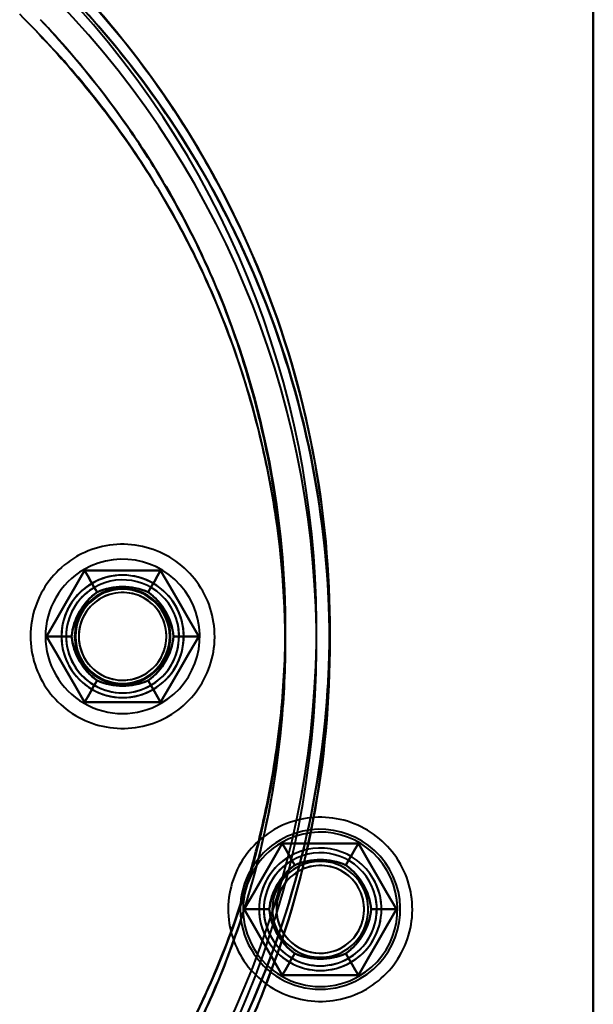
# Model space of a CAD drawing. Header units: millimetres. Extents: x -1041 to 1388, y -120 to 1250.
# Tile 24 of 85: x -213 to -182, y 219 to 272. Entities that reach past the tile are written whole.
import ezdxf

# ---------------------------------------------------------------- set-up
doc = ezdxf.new("R2010")
doc.units = ezdxf.units.MM
doc.layers.add('G-IMPT', color=8, linetype='Continuous', lineweight=40)

# ---------------------------------------------------------------- blocks, each defined once
blk = doc.blocks.new('NEXA 400 CALQUES_dwg-748074-Droite')
at = {"layer": 'G-IMPT', "flags": 128}
for points in [[(-182.5, 178.872), (-182.5, 208.872), (-182.5, 238.872), (-182.5, 268.872), (-182.5, 298.872)], [(-182.5, 178.872), (-182.5, 208.872), (-182.5, 238.872), (-182.5, 268.872), (-182.5, 298.872)], [(-182.5, 298.872), (-182.5, 268.872), (-182.5, 238.872), (-182.5, 208.872), (-182.5, 178.872)], [(-182.5, 298.872), (-182.5, 268.872), (-182.5, 238.872), (-182.5, 208.872), (-182.5, 178.872)], [(-182.5, 298.872), (-182.5, 268.872), (-182.5, 238.872), (-182.5, 208.872), (-182.5, 178.872)], [(-182.5, 178.872), (-182.5, 208.872), (-182.5, 238.872), (-182.5, 268.872), (-182.5, 298.872)], [(-182.5, 298.872), (-182.5, 268.872), (-182.5, 238.872), (-182.5, 208.872), (-182.5, 178.872)], [(-182.5, 178.872), (-182.5, 208.872), (-182.5, 238.872), (-182.5, 268.872), (-182.5, 298.872)], [(-205.055, 234.637), (-204.887, 234.738), (-204.724, 234.846), (-204.565, 234.96), (-204.411, 235.081), (-204.262, 235.207), (-204.118, 235.34), (-203.98, 235.478), (-203.847, 235.621), (-203.72, 235.77), (-203.599, 235.924), (-203.484, 236.082), (-203.375, 236.245), (-203.274, 236.412), (-203.179, 236.583), (-203.09, 236.757), (-203.009, 236.936), (-202.936, 237.117), (-202.869, 237.301), (-202.81, 237.487), (-202.758, 237.676), (-202.714, 237.866), (-202.678, 238.058), (-202.649, 238.252), (-202.628, 238.446), (-202.615, 238.642), (-202.61, 238.837), (-202.612, 239.033), (-202.623, 239.228), (-202.641, 239.423), (-202.667, 239.617), (-202.7, 239.809), (-202.741, 240.001), (-202.79, 240.19), (-202.847, 240.377), (-202.911, 240.562), (-202.982, 240.744), (-203.061, 240.923), (-203.146, 241.099), (-203.239, 241.272), (-203.338, 241.44), (-203.444, 241.605), (-203.556, 241.765), (-203.675, 241.92), (-203.8, 242.07), (-203.931, 242.216), (-204.068, 242.356), (-204.21, 242.49), (-204.357, 242.619), (-204.509, 242.742), (-204.666, 242.858), (-204.828, 242.968), (-204.994, 243.072), (-205.164, 243.169), (-205.338, 243.259), (-205.515, 243.342), (-205.695, 243.417), (-205.878, 243.486), (-206.064, 243.547), (-206.252, 243.601), (-206.442, 243.647), (-206.634, 243.685), (-206.827, 243.716), (-207.022, 243.739), (-207.217, 243.755), (-207.412, 243.762), (-207.608, 243.762), (-207.803, 243.753), (-207.998, 243.737), (-208.192, 243.714), (-208.385, 243.682), (-208.577, 243.643), (-208.767, 243.596), (-208.955, 243.541), (-209.14, 243.479), (-209.323, 243.41), (-209.503, 243.334), (-209.68, 243.25), (-209.853, 243.159), (-209.945, 243.108)], [(-205.055, 234.637), (-204.887, 234.738), (-204.724, 234.846), (-204.565, 234.96), (-204.411, 235.081), (-204.262, 235.207), (-204.118, 235.34), (-203.98, 235.478), (-203.847, 235.621), (-203.72, 235.77), (-203.599, 235.924), (-203.484, 236.082), (-203.375, 236.245), (-203.274, 236.412), (-203.179, 236.583), (-203.09, 236.757), (-203.009, 236.936), (-202.936, 237.117), (-202.869, 237.301), (-202.81, 237.487), (-202.758, 237.676), (-202.714, 237.866), (-202.678, 238.058), (-202.649, 238.252), (-202.628, 238.446), (-202.615, 238.642), (-202.61, 238.837), (-202.612, 239.033), (-202.623, 239.228), (-202.641, 239.423), (-202.667, 239.617), (-202.7, 239.809), (-202.741, 240.001), (-202.79, 240.19), (-202.847, 240.377), (-202.911, 240.562), (-202.982, 240.744), (-203.061, 240.923), (-203.146, 241.099), (-203.239, 241.272), (-203.338, 241.44), (-203.444, 241.605), (-203.556, 241.765), (-203.675, 241.92), (-203.8, 242.07), (-203.931, 242.216), (-204.068, 242.356), (-204.21, 242.49), (-204.357, 242.619), (-204.509, 242.742), (-204.666, 242.858), (-204.828, 242.968), (-204.994, 243.072), (-205.164, 243.169), (-205.338, 243.259), (-205.515, 243.342), (-205.695, 243.417), (-205.878, 243.486), (-206.064, 243.547), (-206.252, 243.601), (-206.442, 243.647), (-206.634, 243.685), (-206.827, 243.716), (-207.022, 243.739), (-207.217, 243.755), (-207.412, 243.762), (-207.608, 243.762), (-207.803, 243.753), (-207.998, 243.737), (-208.192, 243.714), (-208.385, 243.682), (-208.577, 243.643), (-208.767, 243.596), (-208.955, 243.541), (-209.14, 243.479), (-209.323, 243.41), (-209.503, 243.334), (-209.68, 243.25), (-209.853, 243.159), (-209.945, 243.108)], [(-209.945, 243.108), (-210.113, 243.006), (-210.276, 242.899), (-210.435, 242.784), (-210.589, 242.664), (-210.738, 242.537), (-210.882, 242.405), (-211.02, 242.267), (-211.153, 242.123), (-211.28, 241.975), (-211.401, 241.821), (-211.516, 241.663), (-211.625, 241.5), (-211.726, 241.333), (-211.821, 241.162), (-211.91, 240.987), (-211.991, 240.809), (-212.064, 240.628), (-212.131, 240.444), (-212.19, 240.258), (-212.242, 240.069), (-212.286, 239.878), (-212.322, 239.686), (-212.351, 239.493), (-212.372, 239.298), (-212.385, 239.103), (-212.39, 238.908), (-212.388, 238.712), (-212.377, 238.517), (-212.359, 238.322), (-212.333, 238.128), (-212.3, 237.935), (-212.259, 237.744), (-212.21, 237.555), (-212.153, 237.367), (-212.089, 237.183), (-212.018, 237), (-211.939, 236.821), (-211.854, 236.645), (-211.761, 236.473), (-211.662, 236.304), (-211.556, 236.14), (-211.444, 235.98), (-211.325, 235.825), (-211.2, 235.674), (-211.069, 235.529), (-210.932, 235.389), (-210.79, 235.254), (-210.643, 235.126), (-210.491, 235.003), (-210.334, 234.886), (-210.172, 234.776), (-210.006, 234.673), (-209.836, 234.576), (-209.662, 234.486), (-209.485, 234.403), (-209.305, 234.327), (-209.122, 234.259), (-208.936, 234.197), (-208.748, 234.144), (-208.558, 234.098), (-208.366, 234.059), (-208.173, 234.028), (-207.978, 234.005), (-207.783, 233.99), (-207.588, 233.983), (-207.392, 233.983), (-207.197, 233.991), (-207.002, 234.007), (-206.808, 234.031), (-206.615, 234.063), (-206.423, 234.102), (-206.233, 234.149), (-206.045, 234.203), (-205.86, 234.265), (-205.677, 234.334), (-205.497, 234.411), (-205.32, 234.495), (-205.147, 234.585), (-205.055, 234.637)], [(-209.945, 243.108), (-210.113, 243.006), (-210.276, 242.899), (-210.435, 242.784), (-210.589, 242.664), (-210.738, 242.537), (-210.882, 242.405), (-211.02, 242.267), (-211.153, 242.123), (-211.28, 241.975), (-211.401, 241.821), (-211.516, 241.663), (-211.625, 241.5), (-211.726, 241.333), (-211.821, 241.162), (-211.91, 240.987), (-211.991, 240.809), (-212.064, 240.628), (-212.131, 240.444), (-212.19, 240.258), (-212.242, 240.069), (-212.286, 239.878), (-212.322, 239.686), (-212.351, 239.493), (-212.372, 239.298), (-212.385, 239.103), (-212.39, 238.908), (-212.388, 238.712), (-212.377, 238.517), (-212.359, 238.322), (-212.333, 238.128), (-212.3, 237.935), (-212.259, 237.744), (-212.21, 237.555), (-212.153, 237.367), (-212.089, 237.183), (-212.018, 237), (-211.939, 236.821), (-211.854, 236.645), (-211.761, 236.473), (-211.662, 236.304), (-211.556, 236.14), (-211.444, 235.98), (-211.325, 235.825), (-211.2, 235.674), (-211.069, 235.529), (-210.932, 235.389), (-210.79, 235.254), (-210.643, 235.126), (-210.491, 235.003), (-210.334, 234.886), (-210.172, 234.776), (-210.006, 234.673), (-209.836, 234.576), (-209.662, 234.486), (-209.485, 234.403), (-209.305, 234.327), (-209.122, 234.259), (-208.936, 234.197), (-208.748, 234.144), (-208.558, 234.098), (-208.366, 234.059), (-208.173, 234.028), (-207.978, 234.005), (-207.783, 233.99), (-207.588, 233.983), (-207.392, 233.983), (-207.197, 233.991), (-207.002, 234.007), (-206.808, 234.031), (-206.615, 234.063), (-206.423, 234.102), (-206.233, 234.149), (-206.045, 234.203), (-205.86, 234.265), (-205.677, 234.334), (-205.497, 234.411), (-205.32, 234.495), (-205.147, 234.585), (-205.055, 234.637)], [(-209.521, 242.372), (-210.026, 241.497), (-210.531, 240.622), (-211.036, 239.747), (-211.541, 238.872)], [(-211.541, 238.872), (-211.036, 239.747), (-210.531, 240.622), (-210.026, 241.497), (-209.521, 242.372)], [(-209.521, 242.372), (-210.026, 241.497), (-210.531, 240.622), (-211.036, 239.747), (-211.541, 238.872)], [(-209.521, 242.372), (-210.026, 241.497), (-210.531, 240.622), (-211.036, 239.747), (-211.541, 238.872)], [(-211.541, 238.872), (-211.036, 239.747), (-210.531, 240.622), (-210.026, 241.497), (-209.521, 242.372)], [(-211.541, 238.872), (-211.036, 239.747), (-210.531, 240.622), (-210.026, 241.497), (-209.521, 242.372)], [(-211.541, 238.872), (-211.036, 239.747), (-210.531, 240.622), (-210.026, 241.497), (-209.521, 242.372)], [(-209.521, 242.372), (-210.026, 241.497), (-210.531, 240.622), (-211.036, 239.747), (-211.541, 238.872)], [(-211.541, 238.872), (-211.036, 239.747), (-210.531, 240.622), (-210.026, 241.497), (-209.521, 242.372)], [(-211.541, 238.872), (-211.036, 239.747), (-210.531, 240.622), (-210.026, 241.497), (-209.521, 242.372)], [(-209.521, 242.372), (-210.026, 241.497), (-210.531, 240.622), (-211.036, 239.747), (-211.541, 238.872)], [(-209.521, 242.372), (-210.026, 241.497), (-210.531, 240.622), (-211.036, 239.747), (-211.541, 238.872)], [(-205.479, 242.372), (-206.49, 242.372), (-207.5, 242.372), (-208.51, 242.372), (-209.521, 242.372)], [(-209.521, 242.372), (-209.354, 242.084), (-209.188, 241.795), (-209.021, 241.507), (-208.855, 241.218)], [(-208.855, 241.218), (-209.021, 241.507), (-209.188, 241.795), (-209.354, 242.084), (-209.521, 242.372)], [(-209.521, 242.372), (-208.51, 242.372), (-207.5, 242.372), (-206.49, 242.372), (-205.479, 242.372)], [(-205.479, 242.372), (-206.49, 242.372), (-207.5, 242.372), (-208.51, 242.372), (-209.521, 242.372)], [(-205.479, 242.372), (-206.49, 242.372), (-207.5, 242.372), (-208.51, 242.372), (-209.521, 242.372)], [(-209.521, 242.372), (-208.51, 242.372), (-207.5, 242.372), (-206.49, 242.372), (-205.479, 242.372)], [(-209.521, 242.372), (-209.354, 242.084), (-209.188, 241.795), (-209.021, 241.507), (-208.855, 241.218)], [(-208.855, 241.218), (-209.021, 241.507), (-209.188, 241.795), (-209.354, 242.084), (-209.521, 242.372)], [(-209.521, 242.372), (-208.51, 242.372), (-207.5, 242.372), (-206.49, 242.372), (-205.479, 242.372)], [(-209.521, 242.372), (-208.51, 242.372), (-207.5, 242.372), (-206.49, 242.372), (-205.479, 242.372)], [(-205.479, 242.372), (-206.49, 242.372), (-207.5, 242.372), (-208.51, 242.372), (-209.521, 242.372)], [(-209.521, 242.372), (-208.51, 242.372), (-207.5, 242.372), (-206.49, 242.372), (-205.479, 242.372)], [(-209.521, 242.372), (-208.51, 242.372), (-207.5, 242.372), (-206.49, 242.372), (-205.479, 242.372)], [(-205.479, 242.372), (-206.49, 242.372), (-207.5, 242.372), (-208.51, 242.372), (-209.521, 242.372)], [(-205.479, 242.372), (-206.49, 242.372), (-207.5, 242.372), (-208.51, 242.372), (-209.521, 242.372)], [(-205.479, 242.372), (-205.646, 242.084), (-205.812, 241.795), (-205.979, 241.507), (-206.145, 241.218)], [(-206.145, 241.218), (-205.979, 241.507), (-205.812, 241.795), (-205.646, 242.084), (-205.479, 242.372)], [(-205.479, 242.372), (-205.646, 242.084), (-205.812, 241.795), (-205.979, 241.507), (-206.145, 241.218)], [(-206.145, 241.218), (-205.979, 241.507), (-205.812, 241.795), (-205.646, 242.084), (-205.479, 242.372)], [(-203.459, 238.872), (-203.964, 239.747), (-204.469, 240.622), (-204.974, 241.497), (-205.479, 242.372)], [(-205.479, 242.372), (-204.974, 241.497), (-204.469, 240.622), (-203.964, 239.747), (-203.459, 238.872)], [(-203.459, 238.872), (-203.964, 239.747), (-204.469, 240.622), (-204.974, 241.497), (-205.479, 242.372)], [(-203.459, 238.872), (-203.964, 239.747), (-204.469, 240.622), (-204.974, 241.497), (-205.479, 242.372)], [(-205.479, 242.372), (-204.974, 241.497), (-204.469, 240.622), (-203.964, 239.747), (-203.459, 238.872)], [(-205.479, 242.372), (-204.974, 241.497), (-204.469, 240.622), (-203.964, 239.747), (-203.459, 238.872)], [(-205.479, 242.372), (-204.974, 241.497), (-204.469, 240.622), (-203.964, 239.747), (-203.459, 238.872)], [(-203.459, 238.872), (-203.964, 239.747), (-204.469, 240.622), (-204.974, 241.497), (-205.479, 242.372)], [(-205.479, 242.372), (-204.974, 241.497), (-204.469, 240.622), (-203.964, 239.747), (-203.459, 238.872)], [(-205.479, 242.372), (-204.974, 241.497), (-204.469, 240.622), (-203.964, 239.747), (-203.459, 238.872)], [(-203.459, 238.872), (-203.964, 239.747), (-204.469, 240.622), (-204.974, 241.497), (-205.479, 242.372)], [(-203.459, 238.872), (-203.964, 239.747), (-204.469, 240.622), (-204.974, 241.497), (-205.479, 242.372)], [(-211.541, 238.872), (-211.208, 238.872), (-210.875, 238.872), (-210.542, 238.872), (-210.209, 238.872)], [(-210.209, 238.872), (-210.542, 238.872), (-210.875, 238.872), (-211.208, 238.872), (-211.541, 238.872)], [(-211.541, 238.872), (-211.036, 237.997), (-210.531, 237.122), (-210.026, 236.247), (-209.521, 235.372)], [(-209.521, 235.372), (-210.026, 236.247), (-210.531, 237.122), (-211.036, 237.997), (-211.541, 238.872)], [(-211.541, 238.872), (-211.036, 237.997), (-210.531, 237.122), (-210.026, 236.247), (-209.521, 235.372)], [(-211.541, 238.872), (-211.036, 237.997), (-210.531, 237.122), (-210.026, 236.247), (-209.521, 235.372)], [(-209.521, 235.372), (-210.026, 236.247), (-210.531, 237.122), (-211.036, 237.997), (-211.541, 238.872)], [(-210.209, 238.872), (-210.542, 238.872), (-210.875, 238.872), (-211.208, 238.872), (-211.541, 238.872)], [(-209.521, 235.372), (-210.026, 236.247), (-210.531, 237.122), (-211.036, 237.997), (-211.541, 238.872)], [(-211.541, 238.872), (-211.208, 238.872), (-210.875, 238.872), (-210.542, 238.872), (-210.209, 238.872)], [(-209.521, 235.372), (-210.026, 236.247), (-210.531, 237.122), (-211.036, 237.997), (-211.541, 238.872)], [(-211.541, 238.872), (-211.036, 237.997), (-210.531, 237.122), (-210.026, 236.247), (-209.521, 235.372)], [(-209.521, 235.372), (-210.026, 236.247), (-210.531, 237.122), (-211.036, 237.997), (-211.541, 238.872)], [(-209.521, 235.372), (-210.026, 236.247), (-210.531, 237.122), (-211.036, 237.997), (-211.541, 238.872)], [(-211.541, 238.872), (-211.036, 237.997), (-210.531, 237.122), (-210.026, 236.247), (-209.521, 235.372)], [(-211.541, 238.872), (-211.036, 237.997), (-210.531, 237.122), (-210.026, 236.247), (-209.521, 235.372)], [(-205.479, 235.372), (-204.974, 236.247), (-204.469, 237.122), (-203.964, 237.997), (-203.459, 238.872)], [(-203.459, 238.872), (-203.964, 237.997), (-204.469, 237.122), (-204.974, 236.247), (-205.479, 235.372)], [(-205.479, 235.372), (-204.974, 236.247), (-204.469, 237.122), (-203.964, 237.997), (-203.459, 238.872)], [(-205.479, 235.372), (-204.974, 236.247), (-204.469, 237.122), (-203.964, 237.997), (-203.459, 238.872)], [(-203.459, 238.872), (-203.964, 237.997), (-204.469, 237.122), (-204.974, 236.247), (-205.479, 235.372)], [(-203.459, 238.872), (-203.964, 237.997), (-204.469, 237.122), (-204.974, 236.247), (-205.479, 235.372)], [(-203.459, 238.872), (-203.964, 237.997), (-204.469, 237.122), (-204.974, 236.247), (-205.479, 235.372)], [(-205.479, 235.372), (-204.974, 236.247), (-204.469, 237.122), (-203.964, 237.997), (-203.459, 238.872)], [(-203.459, 238.872), (-203.964, 237.997), (-204.469, 237.122), (-204.974, 236.247), (-205.479, 235.372)], [(-203.459, 238.872), (-203.964, 237.997), (-204.469, 237.122), (-204.974, 236.247), (-205.479, 235.372)], [(-205.479, 235.372), (-204.974, 236.247), (-204.469, 237.122), (-203.964, 237.997), (-203.459, 238.872)], [(-205.479, 235.372), (-204.974, 236.247), (-204.469, 237.122), (-203.964, 237.997), (-203.459, 238.872)], [(-203.459, 238.872), (-203.792, 238.872), (-204.125, 238.872), (-204.458, 238.872), (-204.791, 238.872)], [(-204.791, 238.872), (-204.458, 238.872), (-204.125, 238.872), (-203.792, 238.872), (-203.459, 238.872)], [(-203.459, 238.872), (-203.792, 238.872), (-204.125, 238.872), (-204.458, 238.872), (-204.791, 238.872)], [(-204.791, 238.872), (-204.458, 238.872), (-204.125, 238.872), (-203.792, 238.872), (-203.459, 238.872)], [(-208.855, 236.526), (-209.021, 236.238), (-209.188, 235.949), (-209.354, 235.661), (-209.521, 235.372)], [(-209.521, 235.372), (-209.354, 235.661), (-209.188, 235.949), (-209.021, 236.238), (-208.855, 236.526)], [(-209.521, 235.372), (-209.354, 235.661), (-209.188, 235.949), (-209.021, 236.238), (-208.855, 236.526)], [(-208.855, 236.526), (-209.021, 236.238), (-209.188, 235.949), (-209.354, 235.661), (-209.521, 235.372)], [(-205.479, 235.372), (-205.646, 235.661), (-205.812, 235.949), (-205.979, 236.238), (-206.145, 236.526)], [(-206.145, 236.526), (-205.979, 236.238), (-205.812, 235.949), (-205.646, 235.661), (-205.479, 235.372)], [(-205.479, 235.372), (-205.646, 235.661), (-205.812, 235.949), (-205.979, 236.238), (-206.145, 236.526)], [(-206.145, 236.526), (-205.979, 236.238), (-205.812, 235.949), (-205.646, 235.661), (-205.479, 235.372)], [(-209.521, 235.372), (-208.51, 235.372), (-207.5, 235.372), (-206.49, 235.372), (-205.479, 235.372)], [(-205.479, 235.372), (-206.49, 235.372), (-207.5, 235.372), (-208.51, 235.372), (-209.521, 235.372)], [(-209.521, 235.372), (-208.51, 235.372), (-207.5, 235.372), (-206.49, 235.372), (-205.479, 235.372)], [(-209.521, 235.372), (-208.51, 235.372), (-207.5, 235.372), (-206.49, 235.372), (-205.479, 235.372)], [(-205.479, 235.372), (-206.49, 235.372), (-207.5, 235.372), (-208.51, 235.372), (-209.521, 235.372)], [(-205.479, 235.372), (-206.49, 235.372), (-207.5, 235.372), (-208.51, 235.372), (-209.521, 235.372)], [(-205.479, 235.372), (-206.49, 235.372), (-207.5, 235.372), (-208.51, 235.372), (-209.521, 235.372)], [(-209.521, 235.372), (-208.51, 235.372), (-207.5, 235.372), (-206.49, 235.372), (-205.479, 235.372)], [(-205.479, 235.372), (-206.49, 235.372), (-207.5, 235.372), (-208.51, 235.372), (-209.521, 235.372)], [(-205.479, 235.372), (-206.49, 235.372), (-207.5, 235.372), (-208.51, 235.372), (-209.521, 235.372)], [(-209.521, 235.372), (-208.51, 235.372), (-207.5, 235.372), (-206.49, 235.372), (-205.479, 235.372)], [(-209.521, 235.372), (-208.51, 235.372), (-207.5, 235.372), (-206.49, 235.372), (-205.479, 235.372)], [(-194.555, 220.137), (-194.387, 220.238), (-194.224, 220.346), (-194.065, 220.46), (-193.911, 220.581), (-193.762, 220.707), (-193.618, 220.84), (-193.48, 220.978), (-193.347, 221.121), (-193.22, 221.27), (-193.099, 221.424), (-192.984, 221.582), (-192.875, 221.745), (-192.774, 221.912), (-192.679, 222.083), (-192.59, 222.257), (-192.509, 222.436), (-192.436, 222.617), (-192.369, 222.801), (-192.31, 222.987), (-192.258, 223.176), (-192.214, 223.366), (-192.178, 223.558), (-192.149, 223.752), (-192.128, 223.946), (-192.115, 224.142), (-192.11, 224.337), (-192.112, 224.533), (-192.123, 224.728), (-192.141, 224.923), (-192.167, 225.117), (-192.2, 225.309), (-192.241, 225.501), (-192.29, 225.69), (-192.347, 225.877), (-192.411, 226.062), (-192.482, 226.244), (-192.561, 226.423), (-192.646, 226.599), (-192.739, 226.772), (-192.838, 226.94), (-192.944, 227.105), (-193.056, 227.265), (-193.175, 227.42), (-193.3, 227.57), (-193.431, 227.716), (-193.568, 227.856), (-193.71, 227.99), (-193.857, 228.119), (-194.009, 228.242), (-194.166, 228.358), (-194.328, 228.468), (-194.494, 228.572), (-194.664, 228.669), (-194.838, 228.759), (-195.015, 228.842), (-195.195, 228.917), (-195.378, 228.986), (-195.564, 229.047), (-195.752, 229.101), (-195.942, 229.147), (-196.134, 229.185), (-196.327, 229.216), (-196.522, 229.239), (-196.717, 229.255), (-196.912, 229.262), (-197.108, 229.262), (-197.303, 229.253), (-197.498, 229.237), (-197.692, 229.214), (-197.885, 229.182), (-198.077, 229.143), (-198.267, 229.096), (-198.455, 229.041), (-198.64, 228.979), (-198.823, 228.91), (-199.003, 228.834), (-199.18, 228.75), (-199.353, 228.659), (-199.445, 228.608)], [(-194.555, 220.137), (-194.387, 220.238), (-194.224, 220.346), (-194.065, 220.46), (-193.911, 220.581), (-193.762, 220.707), (-193.618, 220.84), (-193.48, 220.978), (-193.347, 221.121), (-193.22, 221.27), (-193.099, 221.424), (-192.984, 221.582), (-192.875, 221.745), (-192.774, 221.912), (-192.679, 222.083), (-192.59, 222.257), (-192.509, 222.436), (-192.436, 222.617), (-192.369, 222.801), (-192.31, 222.987), (-192.258, 223.176), (-192.214, 223.366), (-192.178, 223.558), (-192.149, 223.752), (-192.128, 223.946), (-192.115, 224.142), (-192.11, 224.337), (-192.112, 224.533), (-192.123, 224.728), (-192.141, 224.923), (-192.167, 225.117), (-192.2, 225.309), (-192.241, 225.501), (-192.29, 225.69), (-192.347, 225.877), (-192.411, 226.062), (-192.482, 226.244), (-192.561, 226.423), (-192.646, 226.599), (-192.739, 226.772), (-192.838, 226.94), (-192.944, 227.105), (-193.056, 227.265), (-193.175, 227.42), (-193.3, 227.57), (-193.431, 227.716), (-193.568, 227.856), (-193.71, 227.99), (-193.857, 228.119), (-194.009, 228.242), (-194.166, 228.358), (-194.328, 228.468), (-194.494, 228.572), (-194.664, 228.669), (-194.838, 228.759), (-195.015, 228.842), (-195.195, 228.917), (-195.378, 228.986), (-195.564, 229.047), (-195.752, 229.101), (-195.942, 229.147), (-196.134, 229.185), (-196.327, 229.216), (-196.522, 229.239), (-196.717, 229.255), (-196.912, 229.262), (-197.108, 229.262), (-197.303, 229.253), (-197.498, 229.237), (-197.692, 229.214), (-197.885, 229.182), (-198.077, 229.143), (-198.267, 229.096), (-198.455, 229.041), (-198.64, 228.979), (-198.823, 228.91), (-199.003, 228.834), (-199.18, 228.75), (-199.353, 228.659), (-199.445, 228.608)], [(-199.445, 228.608), (-199.613, 228.506), (-199.776, 228.399), (-199.935, 228.284), (-200.089, 228.164), (-200.238, 228.037), (-200.382, 227.905), (-200.52, 227.767), (-200.653, 227.623), (-200.78, 227.475), (-200.901, 227.321), (-201.016, 227.163), (-201.125, 227), (-201.226, 226.833), (-201.321, 226.662), (-201.41, 226.487), (-201.491, 226.309), (-201.564, 226.128), (-201.631, 225.944), (-201.69, 225.758), (-201.742, 225.569), (-201.786, 225.378), (-201.822, 225.186), (-201.851, 224.993), (-201.872, 224.798), (-201.885, 224.603), (-201.89, 224.408), (-201.888, 224.212), (-201.877, 224.017), (-201.859, 223.822), (-201.833, 223.628), (-201.8, 223.435), (-201.759, 223.244), (-201.71, 223.055), (-201.653, 222.867), (-201.589, 222.683), (-201.518, 222.5), (-201.439, 222.321), (-201.354, 222.145), (-201.261, 221.973), (-201.162, 221.804), (-201.056, 221.64), (-200.944, 221.48), (-200.825, 221.325), (-200.7, 221.174), (-200.569, 221.029), (-200.432, 220.889), (-200.29, 220.754), (-200.143, 220.626), (-199.991, 220.503), (-199.834, 220.386), (-199.672, 220.276), (-199.506, 220.173), (-199.336, 220.076), (-199.162, 219.986), (-198.985, 219.903), (-198.805, 219.827), (-198.622, 219.759), (-198.436, 219.697), (-198.248, 219.644), (-198.058, 219.598), (-197.866, 219.559), (-197.673, 219.528), (-197.478, 219.505), (-197.283, 219.49), (-197.088, 219.483), (-196.892, 219.483), (-196.697, 219.491), (-196.502, 219.507), (-196.308, 219.531), (-196.115, 219.563), (-195.923, 219.602), (-195.733, 219.649), (-195.545, 219.703), (-195.36, 219.765), (-195.177, 219.834), (-194.997, 219.911), (-194.82, 219.995), (-194.647, 220.085), (-194.555, 220.137)], [(-199.445, 228.608), (-199.613, 228.506), (-199.776, 228.399), (-199.935, 228.284), (-200.089, 228.164), (-200.238, 228.037), (-200.382, 227.905), (-200.52, 227.767), (-200.653, 227.623), (-200.78, 227.475), (-200.901, 227.321), (-201.016, 227.163), (-201.125, 227), (-201.226, 226.833), (-201.321, 226.662), (-201.41, 226.487), (-201.491, 226.309), (-201.564, 226.128), (-201.631, 225.944), (-201.69, 225.758), (-201.742, 225.569), (-201.786, 225.378), (-201.822, 225.186), (-201.851, 224.993), (-201.872, 224.798), (-201.885, 224.603), (-201.89, 224.408), (-201.888, 224.212), (-201.877, 224.017), (-201.859, 223.822), (-201.833, 223.628), (-201.8, 223.435), (-201.759, 223.244), (-201.71, 223.055), (-201.653, 222.867), (-201.589, 222.683), (-201.518, 222.5), (-201.439, 222.321), (-201.354, 222.145), (-201.261, 221.973), (-201.162, 221.804), (-201.056, 221.64), (-200.944, 221.48), (-200.825, 221.325), (-200.7, 221.174), (-200.569, 221.029), (-200.432, 220.889), (-200.29, 220.754), (-200.143, 220.626), (-199.991, 220.503), (-199.834, 220.386), (-199.672, 220.276), (-199.506, 220.173), (-199.336, 220.076), (-199.162, 219.986), (-198.985, 219.903), (-198.805, 219.827), (-198.622, 219.759), (-198.436, 219.697), (-198.248, 219.644), (-198.058, 219.598), (-197.866, 219.559), (-197.673, 219.528), (-197.478, 219.505), (-197.283, 219.49), (-197.088, 219.483), (-196.892, 219.483), (-196.697, 219.491), (-196.502, 219.507), (-196.308, 219.531), (-196.115, 219.563), (-195.923, 219.602), (-195.733, 219.649), (-195.545, 219.703), (-195.36, 219.765), (-195.177, 219.834), (-194.997, 219.911), (-194.82, 219.995), (-194.647, 220.085), (-194.555, 220.137)], [(-201.041, 224.372), (-200.536, 225.247), (-200.031, 226.122), (-199.526, 226.997), (-199.021, 227.872)], [(-199.021, 227.872), (-199.526, 226.997), (-200.031, 226.122), (-200.536, 225.247), (-201.041, 224.372)], [(-201.041, 224.372), (-200.536, 225.247), (-200.031, 226.122), (-199.526, 226.997), (-199.021, 227.872)], [(-199.021, 227.872), (-199.526, 226.997), (-200.031, 226.122), (-200.536, 225.247), (-201.041, 224.372)], [(-201.041, 224.372), (-200.536, 225.247), (-200.031, 226.122), (-199.526, 226.997), (-199.021, 227.872)], [(-199.021, 227.872), (-199.526, 226.997), (-200.031, 226.122), (-200.536, 225.247), (-201.041, 224.372)], [(-201.041, 224.372), (-200.536, 225.247), (-200.031, 226.122), (-199.526, 226.997), (-199.021, 227.872)], [(-199.021, 227.872), (-199.526, 226.997), (-200.031, 226.122), (-200.536, 225.247), (-201.041, 224.372)], [(-199.021, 227.872), (-199.526, 226.997), (-200.031, 226.122), (-200.536, 225.247), (-201.041, 224.372)], [(-199.021, 227.872), (-199.526, 226.997), (-200.031, 226.122), (-200.536, 225.247), (-201.041, 224.372)], [(-201.041, 224.372), (-200.536, 225.247), (-200.031, 226.122), (-199.526, 226.997), (-199.021, 227.872)], [(-201.041, 224.372), (-200.536, 225.247), (-200.031, 226.122), (-199.526, 226.997), (-199.021, 227.872)], [(-199.021, 227.872), (-198.854, 227.584), (-198.688, 227.295), (-198.521, 227.007), (-198.355, 226.718)], [(-198.355, 226.718), (-198.521, 227.007), (-198.688, 227.295), (-198.854, 227.584), (-199.021, 227.872)], [(-199.021, 227.872), (-198.01, 227.872), (-197, 227.872), (-195.99, 227.872), (-194.979, 227.872)], [(-194.979, 227.872), (-195.99, 227.872), (-197, 227.872), (-198.01, 227.872), (-199.021, 227.872)], [(-199.021, 227.872), (-198.01, 227.872), (-197, 227.872), (-195.99, 227.872), (-194.979, 227.872)], [(-194.979, 227.872), (-195.99, 227.872), (-197, 227.872), (-198.01, 227.872), (-199.021, 227.872)], [(-199.021, 227.872), (-198.854, 227.584), (-198.688, 227.295), (-198.521, 227.007), (-198.355, 226.718)], [(-198.355, 226.718), (-198.521, 227.007), (-198.688, 227.295), (-198.854, 227.584), (-199.021, 227.872)], [(-199.021, 227.872), (-198.01, 227.872), (-197, 227.872), (-195.99, 227.872), (-194.979, 227.872)], [(-194.979, 227.872), (-195.99, 227.872), (-197, 227.872), (-198.01, 227.872), (-199.021, 227.872)], [(-199.021, 227.872), (-198.01, 227.872), (-197, 227.872), (-195.99, 227.872), (-194.979, 227.872)], [(-194.979, 227.872), (-195.99, 227.872), (-197, 227.872), (-198.01, 227.872), (-199.021, 227.872)], [(-194.979, 227.872), (-195.99, 227.872), (-197, 227.872), (-198.01, 227.872), (-199.021, 227.872)], [(-194.979, 227.872), (-195.99, 227.872), (-197, 227.872), (-198.01, 227.872), (-199.021, 227.872)], [(-199.021, 227.872), (-198.01, 227.872), (-197, 227.872), (-195.99, 227.872), (-194.979, 227.872)], [(-199.021, 227.872), (-198.01, 227.872), (-197, 227.872), (-195.99, 227.872), (-194.979, 227.872)], [(-194.979, 227.872), (-195.146, 227.584), (-195.312, 227.295), (-195.479, 227.007), (-195.645, 226.718)], [(-195.645, 226.718), (-195.479, 227.007), (-195.312, 227.295), (-195.146, 227.584), (-194.979, 227.872)], [(-194.979, 227.872), (-195.146, 227.584), (-195.312, 227.295), (-195.479, 227.007), (-195.645, 226.718)], [(-195.645, 226.718), (-195.479, 227.007), (-195.312, 227.295), (-195.146, 227.584), (-194.979, 227.872)], [(-194.979, 227.872), (-194.474, 226.997), (-193.969, 226.122), (-193.464, 225.247), (-192.959, 224.372)], [(-192.959, 224.372), (-193.464, 225.247), (-193.969, 226.122), (-194.474, 226.997), (-194.979, 227.872)], [(-194.979, 227.872), (-194.474, 226.997), (-193.969, 226.122), (-193.464, 225.247), (-192.959, 224.372)], [(-192.959, 224.372), (-193.464, 225.247), (-193.969, 226.122), (-194.474, 226.997), (-194.979, 227.872)], [(-194.979, 227.872), (-194.474, 226.997), (-193.969, 226.122), (-193.464, 225.247), (-192.959, 224.372)], [(-192.959, 224.372), (-193.464, 225.247), (-193.969, 226.122), (-194.474, 226.997), (-194.979, 227.872)], [(-194.979, 227.872), (-194.474, 226.997), (-193.969, 226.122), (-193.464, 225.247), (-192.959, 224.372)], [(-192.959, 224.372), (-193.464, 225.247), (-193.969, 226.122), (-194.474, 226.997), (-194.979, 227.872)], [(-192.959, 224.372), (-193.464, 225.247), (-193.969, 226.122), (-194.474, 226.997), (-194.979, 227.872)], [(-192.959, 224.372), (-193.464, 225.247), (-193.969, 226.122), (-194.474, 226.997), (-194.979, 227.872)], [(-194.979, 227.872), (-194.474, 226.997), (-193.969, 226.122), (-193.464, 225.247), (-192.959, 224.372)], [(-194.979, 227.872), (-194.474, 226.997), (-193.969, 226.122), (-193.464, 225.247), (-192.959, 224.372)], [(-199.709, 224.372), (-200.042, 224.372), (-200.375, 224.372), (-200.708, 224.372), (-201.041, 224.372)], [(-199.021, 220.872), (-199.526, 221.747), (-200.031, 222.622), (-200.536, 223.497), (-201.041, 224.372)], [(-201.041, 224.372), (-200.708, 224.372), (-200.375, 224.372), (-200.042, 224.372), (-199.709, 224.372)], [(-201.041, 224.372), (-200.536, 223.497), (-200.031, 222.622), (-199.526, 221.747), (-199.021, 220.872)], [(-199.021, 220.872), (-199.526, 221.747), (-200.031, 222.622), (-200.536, 223.497), (-201.041, 224.372)], [(-201.041, 224.372), (-200.708, 224.372), (-200.375, 224.372), (-200.042, 224.372), (-199.709, 224.372)], [(-199.709, 224.372), (-200.042, 224.372), (-200.375, 224.372), (-200.708, 224.372), (-201.041, 224.372)], [(-201.041, 224.372), (-200.536, 223.497), (-200.031, 222.622), (-199.526, 221.747), (-199.021, 220.872)], [(-199.021, 220.872), (-199.526, 221.747), (-200.031, 222.622), (-200.536, 223.497), (-201.041, 224.372)], [(-201.041, 224.372), (-200.536, 223.497), (-200.031, 222.622), (-199.526, 221.747), (-199.021, 220.872)], [(-199.021, 220.872), (-199.526, 221.747), (-200.031, 222.622), (-200.536, 223.497), (-201.041, 224.372)], [(-201.041, 224.372), (-200.536, 223.497), (-200.031, 222.622), (-199.526, 221.747), (-199.021, 220.872)], [(-201.041, 224.372), (-200.536, 223.497), (-200.031, 222.622), (-199.526, 221.747), (-199.021, 220.872)], [(-201.041, 224.372), (-200.536, 223.497), (-200.031, 222.622), (-199.526, 221.747), (-199.021, 220.872)], [(-199.021, 220.872), (-199.526, 221.747), (-200.031, 222.622), (-200.536, 223.497), (-201.041, 224.372)], [(-199.021, 220.872), (-199.526, 221.747), (-200.031, 222.622), (-200.536, 223.497), (-201.041, 224.372)], [(-192.959, 224.372), (-193.464, 223.497), (-193.969, 222.622), (-194.474, 221.747), (-194.979, 220.872)], [(-194.979, 220.872), (-194.474, 221.747), (-193.969, 222.622), (-193.464, 223.497), (-192.959, 224.372)], [(-192.959, 224.372), (-193.464, 223.497), (-193.969, 222.622), (-194.474, 221.747), (-194.979, 220.872)], [(-194.979, 220.872), (-194.474, 221.747), (-193.969, 222.622), (-193.464, 223.497), (-192.959, 224.372)], [(-192.959, 224.372), (-193.464, 223.497), (-193.969, 222.622), (-194.474, 221.747), (-194.979, 220.872)], [(-194.979, 220.872), (-194.474, 221.747), (-193.969, 222.622), (-193.464, 223.497), (-192.959, 224.372)], [(-192.959, 224.372), (-193.464, 223.497), (-193.969, 222.622), (-194.474, 221.747), (-194.979, 220.872)], [(-194.979, 220.872), (-194.474, 221.747), (-193.969, 222.622), (-193.464, 223.497), (-192.959, 224.372)], [(-194.979, 220.872), (-194.474, 221.747), (-193.969, 222.622), (-193.464, 223.497), (-192.959, 224.372)], [(-194.979, 220.872), (-194.474, 221.747), (-193.969, 222.622), (-193.464, 223.497), (-192.959, 224.372)], [(-192.959, 224.372), (-193.464, 223.497), (-193.969, 222.622), (-194.474, 221.747), (-194.979, 220.872)], [(-192.959, 224.372), (-193.464, 223.497), (-193.969, 222.622), (-194.474, 221.747), (-194.979, 220.872)], [(-192.959, 224.372), (-193.292, 224.372), (-193.625, 224.372), (-193.958, 224.372), (-194.291, 224.372)], [(-194.291, 224.372), (-193.958, 224.372), (-193.625, 224.372), (-193.292, 224.372), (-192.959, 224.372)], [(-192.959, 224.372), (-193.292, 224.372), (-193.625, 224.372), (-193.958, 224.372), (-194.291, 224.372)], [(-194.291, 224.372), (-193.958, 224.372), (-193.625, 224.372), (-193.292, 224.372), (-192.959, 224.372)], [(-199.021, 220.872), (-198.854, 221.161), (-198.688, 221.449), (-198.521, 221.738), (-198.355, 222.026)], [(-198.355, 222.026), (-198.521, 221.738), (-198.688, 221.449), (-198.854, 221.161), (-199.021, 220.872)], [(-198.355, 222.026), (-198.521, 221.738), (-198.688, 221.449), (-198.854, 221.161), (-199.021, 220.872)], [(-199.021, 220.872), (-198.854, 221.161), (-198.688, 221.449), (-198.521, 221.738), (-198.355, 222.026)], [(-194.979, 220.872), (-195.146, 221.161), (-195.312, 221.449), (-195.479, 221.738), (-195.645, 222.026)], [(-195.645, 222.026), (-195.479, 221.738), (-195.312, 221.449), (-195.146, 221.161), (-194.979, 220.872)], [(-194.979, 220.872), (-195.146, 221.161), (-195.312, 221.449), (-195.479, 221.738), (-195.645, 222.026)], [(-195.645, 222.026), (-195.479, 221.738), (-195.312, 221.449), (-195.146, 221.161), (-194.979, 220.872)], [(-194.979, 220.872), (-195.99, 220.872), (-197, 220.872), (-198.01, 220.872), (-199.021, 220.872)], [(-199.021, 220.872), (-198.01, 220.872), (-197, 220.872), (-195.99, 220.872), (-194.979, 220.872)], [(-194.979, 220.872), (-195.99, 220.872), (-197, 220.872), (-198.01, 220.872), (-199.021, 220.872)], [(-199.021, 220.872), (-198.01, 220.872), (-197, 220.872), (-195.99, 220.872), (-194.979, 220.872)], [(-194.979, 220.872), (-195.99, 220.872), (-197, 220.872), (-198.01, 220.872), (-199.021, 220.872)], [(-199.021, 220.872), (-198.01, 220.872), (-197, 220.872), (-195.99, 220.872), (-194.979, 220.872)], [(-194.979, 220.872), (-195.99, 220.872), (-197, 220.872), (-198.01, 220.872), (-199.021, 220.872)], [(-199.021, 220.872), (-198.01, 220.872), (-197, 220.872), (-195.99, 220.872), (-194.979, 220.872)], [(-199.021, 220.872), (-198.01, 220.872), (-197, 220.872), (-195.99, 220.872), (-194.979, 220.872)], [(-199.021, 220.872), (-198.01, 220.872), (-197, 220.872), (-195.99, 220.872), (-194.979, 220.872)], [(-194.979, 220.872), (-195.99, 220.872), (-197, 220.872), (-198.01, 220.872), (-199.021, 220.872)], [(-194.979, 220.872), (-195.99, 220.872), (-197, 220.872), (-198.01, 220.872), (-199.021, 220.872)]]:
    blk.add_lwpolyline(points, dxfattribs=at)
at = {"layer": 'G-IMPT'}
for centre, radius, start, end in [((-246.5, 238.457), 49.3, 316.5168, 45.3864), ((-246.5, 238.457), 49.3, 316.5168, 45.3864), ((-246.5, 238.457), 49.3, 316.5168, 45.3864), ((-246.5, 238.457), 49.3, 316.5168, 45.3864), ((-246.5, 238.457), 50, 316.5168, 45.3864), ((-246.5, 238.457), 50, 316.5168, 45.3864), ((-246.5, 238.457), 50, 316.5168, 45.3864), ((-246.5, 238.457), 50, 316.5168, 45.3864), ((-246.5, 238.457), 50, 316.5168, 45.3864), ((-246.5, 238.457), 50, 316.5168, 45.3864), ((-246.5, 239.287), 50, 314.6136, 43.4832), ((-246.5, 239.287), 50, 314.6136, 43.4832), ((-246.5, 239.287), 50, 314.6136, 43.4832), ((-246.5, 239.287), 50, 314.6136, 43.4832), ((-246.5, 239.287), 50, 314.6136, 43.4832), ((-246.5, 239.287), 50, 314.6136, 43.4832), ((-246.5, 239.287), 49.3, 314.6136, 43.4832), ((-246.5, 239.287), 49.3, 314.6136, 43.4832), ((-246.5, 239.287), 49.3, 314.6136, 43.4832), ((-246.5, 239.287), 49.3, 314.6136, 43.4832), ((-207.5, 238.872), 4.1, 30, 120), ((-207.5, 238.872), 4.1, 30, 120), ((-207.5, 238.872), 4.1, 30, 120), ((-207.5, 238.872), 4.1, 30, 120), ((-207.5, 238.872), 4.1, 120, 300), ((-207.5, 238.872), 4.1, 120, 300), ((-207.5, 238.872), 4.1, 120, 300), ((-207.5, 238.872), 4.1, 120, 300), ((-207.5, 238.872), 3.25, 0, 180), ((-207.5, 238.872), 3.25, 30, 210), ((-207.5, 238.872), 3.25, 0, 180), ((-207.5, 238.872), 3.25, 30, 210), ((-207.5, 238.872), 3.25, 120, 180), ((-207.5, 238.872), 3.25, 120, 300), ((-207.5, 238.872), 3.25, 120, 300), ((-207.5, 238.872), 3.25, 120, 300), ((-207.5, 238.872), 3, 30, 210), ((-207.5, 238.872), 3, 30, 210), ((-207.5, 238.872), 3, 30, 210), ((-207.5, 238.872), 3, 30, 210), ((-207.5, 238.872), 3, 30, 210), ((-207.5, 238.872), 3.25, 30, 120), ((-207.5, 238.872), 3.25, 300, 120), ((-207.5, 238.872), 3.25, 30, 120), ((-207.5, 238.872), 3.25, 0, 120), ((-207.5, 238.872), 3, 300, 120), ((-207.5, 238.872), 3, 30, 120), ((-207.5, 238.872), 3, 300, 120), ((-207.5, 238.872), 3, 120, 300), ((-207.5, 238.872), 3, 120, 210), ((-207.5, 238.872), 3, 120, 300), ((-207.5, 238.872), 2.5, 360, 180), ((-207.5, 238.872), 2.5, 360, 180), ((-207.5, 238.872), 2.5, 0, 180), ((-207.5, 238.872), 2.5, 360, 180), ((-207.5, 238.872), 2.5, 0, 180), ((-207.5, 238.872), 2.5, 360, 180), ((-207.5, 238.872), 2.5, 0, 180), ((-207.5, 238.872), 2.5, 0, 180), ((-207.5, 238.872), 2.33, 84.284, 264.284), ((-207.5, 238.872), 2.33, 84.284, 264.284), ((-207.5, 238.872), 2.33, 84.284, 264.284), ((-207.5, 238.872), 2.33, 84.284, 264.284), ((-207.5, 238.872), 2.33, 335.716, 155.716), ((-207.5, 238.872), 2.33, 335.716, 155.716), ((-207.5, 238.872), 2.33, 335.716, 155.716), ((-207.5, 238.872), 2.33, 335.716, 155.716), ((-207.5, 238.872), 2.548, 300, 120), ((-207.5, 238.872), 2.548, 300, 120), ((-207.5, 238.872), 2.548, 300, 120), ((-207.5, 238.872), 2.548, 300, 120), ((-207.5, 238.872), 2.548, 300, 120), ((-207.5, 238.872), 2.548, 300, 120), ((-207.5, 238.872), 2.548, 300, 120), ((-207.5, 238.872), 2.548, 300, 120), ((-207.5, 238.872), 2.33, 264.284, 84.284), ((-207.5, 238.872), 2.33, 264.284, 84.284), ((-207.5, 238.872), 2.33, 264.284, 84.284), ((-207.5, 238.872), 2.33, 264.284, 84.284), ((-207.5, 238.872), 2.548, 120, 300), ((-207.5, 238.872), 2.548, 120, 300), ((-207.5, 238.872), 2.548, 120, 300), ((-207.5, 238.872), 2.548, 120, 300), ((-207.5, 238.872), 2.548, 120, 300), ((-207.5, 238.872), 2.548, 120, 300), ((-207.5, 238.872), 2.548, 120, 300), ((-207.5, 238.872), 2.548, 120, 300), ((-207.5, 238.872), 4.1, 300, 30), ((-207.5, 238.872), 4.1, 300, 30), ((-207.5, 238.872), 4.1, 300, 30), ((-207.5, 238.872), 4.1, 300, 30), ((-207.5, 238.872), 3.25, 210, 30), ((-207.5, 238.872), 3.25, 210, 30), ((-207.5, 238.872), 3, 210, 30), ((-207.5, 238.872), 3, 210, 30), ((-207.5, 238.872), 3, 210, 30), ((-207.5, 238.872), 3, 210, 30), ((-207.5, 238.872), 3, 210, 30), ((-207.5, 238.872), 3, 300, 30), ((-207.5, 238.872), 3.25, 300, 30), ((-207.5, 238.872), 3.25, 300, 30), ((-207.5, 238.872), 2.33, 155.716, 335.716), ((-207.5, 238.872), 2.33, 155.716, 335.716), ((-207.5, 238.872), 2.33, 155.716, 335.716), ((-207.5, 238.872), 2.33, 155.716, 335.716), ((-207.5, 238.872), 3.25, 180, 360), ((-207.5, 238.872), 3.25, 180, 300), ((-207.5, 238.872), 3.25, 180, 0), ((-207.5, 238.872), 2.5, 180, 0), ((-207.5, 238.872), 2.5, 180, 0), ((-207.5, 238.872), 2.5, 180, 360), ((-207.5, 238.872), 2.5, 180, 360), ((-207.5, 238.872), 2.5, 180, 0), ((-207.5, 238.872), 2.5, 180, 0), ((-207.5, 238.872), 2.5, 180, 360), ((-207.5, 238.872), 2.5, 180, 0), ((-207.5, 238.872), 3.25, 300, 0), ((-207.5, 238.872), 3, 210, 300), ((-197, 224.372), 4.25, 300, 120), ((-197, 224.372), 4.25, 300, 120), ((-197, 224.372), 4.25, 300, 120), ((-197, 224.372), 4.25, 300, 120), ((-197, 224.372), 4.25, 300, 120), ((-197, 224.372), 4.25, 300, 120), ((-197, 224.372), 4.25, 300, 120), ((-197, 224.372), 4.25, 300, 120), ((-197, 224.372), 4.25, 120, 300), ((-197, 224.372), 4.25, 120, 300), ((-197, 224.372), 4.25, 120, 300), ((-197, 224.372), 4.25, 120, 300), ((-197, 224.372), 4.25, 120, 300), ((-197, 224.372), 4.25, 120, 300), ((-197, 224.372), 4.25, 120, 300), ((-197, 224.372), 4.25, 120, 300), ((-197, 224.372), 4.1, 30, 120), ((-197, 224.372), 4.1, 30, 120), ((-197, 224.372), 4.1, 30, 120), ((-197, 224.372), 4.1, 30, 120), ((-197, 224.372), 4.1, 120, 300), ((-197, 224.372), 4.1, 120, 300), ((-197, 224.372), 4.1, 120, 300), ((-197, 224.372), 4.1, 120, 300), ((-197, 224.372), 3.25, 30, 210), ((-197, 224.372), 3.25, 30, 210), ((-197, 224.372), 3.25, 30, 120), ((-197, 224.372), 3.25, 300, 120), ((-197, 224.372), 3.25, 300, 120), ((-197, 224.372), 3.25, 30, 120), ((-197, 224.372), 3.25, 300, 120), ((-197, 224.372), 3.25, 300, 120), ((-197, 224.372), 3.25, 120, 300), ((-197, 224.372), 3.25, 120, 300), ((-197, 224.372), 3.25, 120, 300), ((-197, 224.372), 3.25, 120, 300), ((-197, 224.372), 3.25, 120, 300), ((-197, 224.372), 3.25, 120, 300), ((-197, 224.372), 3, 30, 210), ((-197, 224.372), 3, 30, 210), ((-197, 224.372), 3, 30, 210), ((-197, 224.372), 3, 30, 210), ((-197, 224.372), 3, 30, 210), ((-197, 224.372), 3, 300, 120), ((-197, 224.372), 3, 30, 120), ((-197, 224.372), 3, 300, 120), ((-197, 224.372), 3, 120, 300), ((-197, 224.372), 3, 120, 210), ((-197, 224.372), 3, 120, 300), ((-197, 224.372), 2.548, 120, 300), ((-197, 224.372), 2.548, 120, 300), ((-197, 224.372), 2.548, 120, 300), ((-197, 224.372), 2.548, 120, 300), ((-197, 224.372), 2.548, 120, 300), ((-197, 224.372), 2.548, 120, 300), ((-197, 224.372), 2.548, 120, 300), ((-197, 224.372), 2.548, 120, 300), ((-197, 224.372), 2.33, 84.284, 264.284), ((-197, 224.372), 2.33, 84.284, 264.284), ((-197, 224.372), 2.33, 84.284, 264.284), ((-197, 224.372), 2.33, 84.284, 264.284), ((-197, 224.372), 2.33, 335.716, 155.716), ((-197, 224.372), 2.33, 335.716, 155.716), ((-197, 224.372), 2.33, 335.716, 155.716), ((-197, 224.372), 2.33, 335.716, 155.716), ((-197, 224.372), 2.548, 300, 120), ((-197, 224.372), 2.548, 300, 120), ((-197, 224.372), 2.548, 300, 120), ((-197, 224.372), 2.548, 300, 120), ((-197, 224.372), 2.548, 300, 120), ((-197, 224.372), 2.548, 300, 120), ((-197, 224.372), 2.548, 300, 120), ((-197, 224.372), 2.548, 300, 120), ((-197, 224.372), 2.33, 264.284, 84.284), ((-197, 224.372), 2.33, 264.284, 84.284), ((-197, 224.372), 2.33, 264.284, 84.284), ((-197, 224.372), 2.33, 264.284, 84.284), ((-197, 224.372), 3.25, 210, 30), ((-197, 224.372), 3.25, 210, 30), ((-197, 224.372), 3.25, 300, 30), ((-197, 224.372), 3.25, 300, 30), ((-197, 224.372), 4.1, 300, 30), ((-197, 224.372), 4.1, 300, 30), ((-197, 224.372), 4.1, 300, 30), ((-197, 224.372), 4.1, 300, 30), ((-197, 224.372), 3, 210, 30), ((-197, 224.372), 3, 210, 30), ((-197, 224.372), 3, 210, 30), ((-197, 224.372), 3, 210, 30), ((-197, 224.372), 3, 210, 30), ((-197, 224.372), 3, 300, 30), ((-197, 224.372), 2.33, 155.716, 335.716), ((-197, 224.372), 2.33, 155.716, 335.716), ((-197, 224.372), 2.33, 155.716, 335.716), ((-197, 224.372), 2.33, 155.716, 335.716), ((-197, 224.372), 3, 210, 300)]:
    blk.add_arc(centre, radius, start, end, dxfattribs=at)
for points in [[(-210.221, 204.05), (-205.777, 208.736), (-198.725, 219.854), (-195.233, 239.323), (-199.387, 258.678), (-206.799, 269.527), (-211.384, 274.05)], [(-210.221, 273.694), (-205.777, 269.009), (-198.725, 257.89), (-195.233, 238.422), (-199.387, 219.067), (-206.799, 208.218), (-211.384, 203.694)], [(-208.855, 241.218), (-209.238, 240.939), (-209.866, 240.239), (-210.159, 239.345), (-210.209, 238.872)], [(-210.209, 238.872), (-210.163, 239.336), (-209.867, 240.239), (-209.233, 240.946), (-208.855, 241.218)], [(-210.209, 238.872), (-210.159, 239.344), (-209.866, 240.238), (-209.239, 240.939), (-208.855, 241.218)], [(-208.855, 241.218), (-209.233, 240.946), (-209.867, 240.239), (-210.163, 239.336), (-210.209, 238.872)], [(-206.145, 241.218), (-206.579, 241.411), (-207.5, 241.604), (-208.421, 241.411), (-208.855, 241.218)], [(-208.855, 241.218), (-208.429, 241.41), (-207.5, 241.606), (-206.57, 241.41), (-206.145, 241.218)], [(-208.855, 241.218), (-208.421, 241.411), (-207.5, 241.604), (-206.579, 241.411), (-206.145, 241.218)], [(-206.145, 241.218), (-206.571, 241.41), (-207.5, 241.606), (-208.43, 241.41), (-208.855, 241.218)], [(-204.791, 238.872), (-204.841, 239.344), (-205.134, 240.238), (-205.761, 240.939), (-206.145, 241.218)], [(-206.145, 241.218), (-205.767, 240.946), (-205.133, 240.239), (-204.837, 239.336), (-204.791, 238.872)], [(-206.145, 241.218), (-205.762, 240.939), (-205.134, 240.239), (-204.841, 239.345), (-204.791, 238.872)], [(-204.791, 238.872), (-204.837, 239.336), (-205.133, 240.239), (-205.767, 240.946), (-206.145, 241.218)], [(-210.209, 238.872), (-210.159, 238.4), (-209.866, 237.506), (-209.239, 236.806), (-208.855, 236.526)], [(-208.855, 236.526), (-209.233, 236.799), (-209.867, 237.506), (-210.163, 238.408), (-210.209, 238.872)], [(-208.855, 236.526), (-209.238, 236.805), (-209.866, 237.506), (-210.159, 238.4), (-210.209, 238.872)], [(-210.209, 238.872), (-210.163, 238.408), (-209.867, 237.505), (-209.233, 236.798), (-208.855, 236.526)], [(-206.145, 236.526), (-205.762, 236.805), (-205.134, 237.506), (-204.841, 238.4), (-204.791, 238.872)], [(-204.791, 238.872), (-204.837, 238.408), (-205.133, 237.505), (-205.767, 236.798), (-206.145, 236.526)], [(-204.791, 238.872), (-204.841, 238.4), (-205.134, 237.506), (-205.761, 236.806), (-206.145, 236.526)], [(-206.145, 236.526), (-205.767, 236.799), (-205.133, 237.506), (-204.837, 238.408), (-204.791, 238.872)], [(-208.855, 236.526), (-208.421, 236.333), (-207.5, 236.14), (-206.579, 236.333), (-206.145, 236.526)], [(-206.145, 236.526), (-206.571, 236.334), (-207.5, 236.139), (-208.43, 236.334), (-208.855, 236.526)], [(-206.145, 236.526), (-206.579, 236.333), (-207.5, 236.14), (-208.421, 236.333), (-208.855, 236.526)], [(-208.855, 236.526), (-208.429, 236.334), (-207.5, 236.139), (-206.57, 236.334), (-206.145, 236.526)], [(-198.355, 226.718), (-197.921, 226.911), (-197, 227.104), (-196.079, 226.911), (-195.645, 226.718)], [(-195.645, 226.718), (-196.071, 226.91), (-197, 227.106), (-197.93, 226.91), (-198.355, 226.718)], [(-195.645, 226.718), (-196.079, 226.911), (-197, 227.104), (-197.921, 226.911), (-198.355, 226.718)], [(-198.355, 226.718), (-197.929, 226.91), (-197, 227.106), (-196.07, 226.91), (-195.645, 226.718)], [(-199.709, 224.372), (-199.659, 224.844), (-199.366, 225.738), (-198.739, 226.439), (-198.355, 226.718)], [(-198.355, 226.718), (-198.733, 226.446), (-199.367, 225.739), (-199.663, 224.836), (-199.709, 224.372)], [(-198.355, 226.718), (-198.738, 226.439), (-199.366, 225.739), (-199.659, 224.845), (-199.709, 224.372)], [(-199.709, 224.372), (-199.663, 224.836), (-199.367, 225.739), (-198.733, 226.446), (-198.355, 226.718)], [(-195.645, 226.718), (-195.262, 226.439), (-194.634, 225.739), (-194.341, 224.845), (-194.291, 224.372)], [(-194.291, 224.372), (-194.337, 224.836), (-194.633, 225.739), (-195.267, 226.446), (-195.645, 226.718)], [(-194.291, 224.372), (-194.341, 224.844), (-194.634, 225.738), (-195.261, 226.439), (-195.645, 226.718)], [(-195.645, 226.718), (-195.267, 226.446), (-194.633, 225.739), (-194.337, 224.836), (-194.291, 224.372)], [(-198.355, 222.026), (-198.738, 222.305), (-199.366, 223.006), (-199.659, 223.9), (-199.709, 224.372)], [(-199.709, 224.372), (-199.663, 223.908), (-199.367, 223.005), (-198.733, 222.298), (-198.355, 222.026)], [(-199.709, 224.372), (-199.659, 223.9), (-199.366, 223.006), (-198.739, 222.306), (-198.355, 222.026)], [(-198.355, 222.026), (-198.733, 222.299), (-199.367, 223.006), (-199.663, 223.908), (-199.709, 224.372)], [(-194.291, 224.372), (-194.341, 223.9), (-194.634, 223.006), (-195.261, 222.306), (-195.645, 222.026)], [(-195.645, 222.026), (-195.267, 222.299), (-194.633, 223.006), (-194.337, 223.908), (-194.291, 224.372)], [(-195.645, 222.026), (-195.262, 222.305), (-194.634, 223.006), (-194.341, 223.9), (-194.291, 224.372)], [(-194.291, 224.372), (-194.337, 223.908), (-194.633, 223.005), (-195.267, 222.298), (-195.645, 222.026)], [(-195.645, 222.026), (-196.079, 221.833), (-197, 221.64), (-197.921, 221.833), (-198.355, 222.026)], [(-198.355, 222.026), (-197.929, 221.834), (-197, 221.639), (-196.07, 221.834), (-195.645, 222.026)], [(-198.355, 222.026), (-197.921, 221.833), (-197, 221.64), (-196.079, 221.833), (-195.645, 222.026)], [(-195.645, 222.026), (-196.071, 221.834), (-197, 221.639), (-197.93, 221.834), (-198.355, 222.026)]]:
    blk.add_open_spline(points, degree=3, dxfattribs=at)
for points, knots in [([(-211.384, 274.05), (-209.084, 271.781), (-205.973, 268.046), (-202.617, 262.586), (-199.757, 256.72), (-197.315, 249.059), (-196.19, 239.284), (-196.966, 229.626), (-199.181, 221.749), (-201.797, 215.885), (-205.016, 210.214), (-208.006, 206.386), (-210.221, 204.05)], [0, 0, 0, 0, 0.125, 0.1875, 0.25, 0.375, 0.5, 0.625, 0.75, 0.8125, 0.875, 1, 1, 1, 1]), ([(-211.384, 203.694), (-209.084, 205.964), (-205.973, 209.699), (-202.617, 215.159), (-199.757, 221.025), (-197.315, 228.686), (-196.19, 238.46), (-196.966, 248.119), (-199.181, 255.996), (-201.797, 261.859), (-205.016, 267.531), (-208.006, 271.359), (-210.221, 273.694)], [0, 0, 0, 0, 0.125, 0.1875, 0.25, 0.375, 0.5, 0.625, 0.75, 0.8125, 0.875, 1, 1, 1, 1]), ([(-211.864, 206.115), (-209.77, 208.305), (-206.941, 211.895), (-203.891, 217.221), (-201.409, 222.73), (-199.303, 230.143), (-198.566, 239.239), (-199.636, 248.442), (-201.958, 255.651), (-204.67, 261.16), (-207.849, 266.285), (-210.792, 269.787), (-212.966, 271.915)], [0, 0, 0, 0, 0.125, 0.1875, 0.25, 0.375, 0.5, 0.625, 0.75, 0.8125, 0.875, 1, 1, 1, 1]), ([(-212.966, 271.915), (-210.717, 269.667), (-207.75, 266.12), (-204.599, 261.026), (-202.644, 257.051), (-201.068, 252.812), (-199.876, 248.333), (-199.105, 243.756), (-198.787, 239.258), (-198.95, 234.753), (-199.562, 230.154), (-200.6, 225.638), (-202.031, 221.347), (-203.853, 217.303), (-206.835, 212.098), (-209.687, 208.444), (-211.864, 206.115)], [0, 0, 0, 0, 0.125, 0.1875, 0.25, 0.3125, 0.375, 0.4375, 0.5, 0.5625, 0.625, 0.6875, 0.75, 0.8125, 0.875, 1, 1, 1, 1]), ([(-211.864, 271.63), (-209.77, 269.44), (-206.941, 265.849), (-203.891, 260.524), (-201.409, 255.015), (-199.303, 247.601), (-198.566, 238.506), (-199.636, 229.303), (-201.958, 222.094), (-204.67, 216.585), (-207.849, 211.46), (-210.792, 207.957), (-212.966, 205.83)], [0, 0, 0, 0, 0.125, 0.1875, 0.25, 0.375, 0.5, 0.625, 0.75, 0.8125, 0.875, 1, 1, 1, 1]), ([(-212.966, 205.83), (-210.717, 208.078), (-207.75, 211.625), (-204.599, 216.719), (-202.644, 220.694), (-201.068, 224.933), (-199.876, 229.411), (-199.105, 233.988), (-198.787, 238.486), (-198.95, 242.992), (-199.562, 247.591), (-200.6, 252.107), (-202.031, 256.398), (-203.853, 260.442), (-206.835, 265.647), (-209.687, 269.301), (-211.864, 271.63)], [0, 0, 0, 0, 0.125, 0.1875, 0.25, 0.3125, 0.375, 0.4375, 0.5, 0.5625, 0.625, 0.6875, 0.75, 0.8125, 0.875, 1, 1, 1, 1])]:
    blk.add_open_spline(points, degree=3, knots=knots, dxfattribs=at)

msp = doc.modelspace()

# ---------------------------------------------------------------- block references
at = {"layer": 'G-IMPT'}
msp.add_blockref('NEXA 400 CALQUES_dwg-748074-Droite', (0, 0), dxfattribs=at)

doc.saveas('drawing.dxf')
